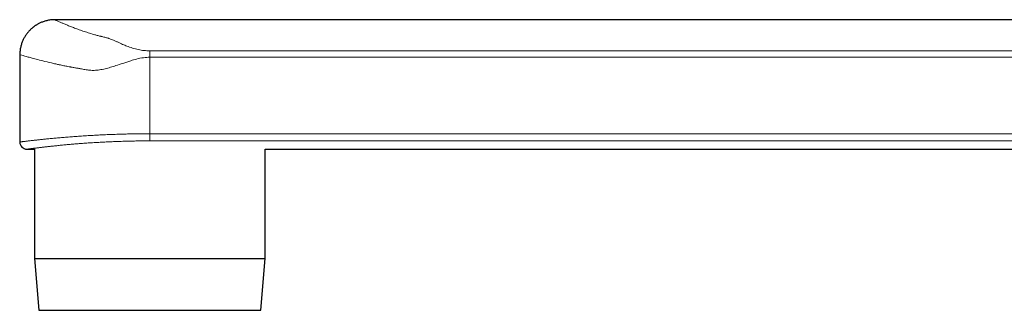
# Model space of a CAD drawing. Header units: millimetres. Extents: x 8 to 932, y 12 to 523.
# Tile 1 of 52: x 27 to 123, y 379 to 407. Entities that reach past the tile are written whole.
import ezdxf

# ---------------------------------------------------------------- set-up
doc = ezdxf.new("R2010")
doc.units = ezdxf.units.MM

msp = doc.modelspace()

# ---------------------------------------------------------------- linework, layer by layer
at = {"color": 7, "linetype": 'Continuous', "lineweight": 30}
for p, q in [((226.325, 407.442), (30.726, 407.442)), ((27.325, 404.042), (27.325, 395.542)), ((28.025, 394.842), (28.739, 394.842)), ((28.739, 394.842), (28.739, 384.196)), ((51.211, 384.196), (51.211, 394.842)), ((51.211, 394.842), (226.325, 394.842)), ((28.739, 384.196), (29.176, 379.164)), ((28.739, 384.196), (28.748, 384.196)), ((28.748, 384.196), (51.211, 384.196)), ((50.774, 379.164), (51.211, 384.196)), ((29.176, 379.164), (29.185, 379.164)), ((29.185, 379.164), (50.774, 379.164))]:
    msp.add_line(p, q, dxfattribs=at)
at = {"color": 252, "linetype": 'Continuous', "lineweight": 0}
for p, q in [((39.975, 404.415), (233.107, 404.415)), ((233.738, 403.795), (39.975, 403.795)), ((39.975, 403.795), (39.975, 396.345)), ((39.975, 396.345), (233.738, 396.345)), ((39.975, 396.345), (39.975, 395.652)), ((232.75, 395.652), (39.975, 395.652))]:
    msp.add_line(p, q, dxfattribs=at)
at = {"color": 7, "linetype": 'Continuous', "lineweight": 30}
msp.add_arc((28.025, 395.542), 0.7, 179.99493, 270.03626, dxfattribs=at)
msp.add_open_spline([(30.725, 407.442), (30.656, 407.441), (30.52, 407.438), (30.319, 407.42), (30.126, 407.391), (29.94, 407.352), (29.764, 407.305), (29.598, 407.251), (29.443, 407.192), (29.303, 407.132), (29.179, 407.071), (29.068, 407.012), (28.967, 406.953), (28.874, 406.895), (28.791, 406.839), (28.716, 406.786), (28.649, 406.735), (28.583, 406.683), (28.514, 406.626), (28.441, 406.561), (28.362, 406.488), (28.28, 406.405), (28.194, 406.314), (28.107, 406.213), (28.02, 406.103), (27.933, 405.984), (27.847, 405.855), (27.766, 405.72), (27.691, 405.579), (27.622, 405.435), (27.558, 405.283), (27.5, 405.123), (27.448, 404.956), (27.405, 404.782), (27.37, 404.603), (27.344, 404.419), (27.328, 404.232), (27.326, 404.106), (27.325, 404.042)], degree=3, knots=[0, 0, 0, 0, 0.038673, 0.07644, 0.113144, 0.148639, 0.182793, 0.215484, 0.246606, 0.276065, 0.300983, 0.324452, 0.346433, 0.36689, 0.385796, 0.402832, 0.418335, 0.433343, 0.449897, 0.468395, 0.488545, 0.510342, 0.533772, 0.558816, 0.584957, 0.612598, 0.641695, 0.672198, 0.701096, 0.731053, 0.762006, 0.793888, 0.826623, 0.860127, 0.894314, 0.929088, 0.964351, 1, 1, 1, 1], dxfattribs=at)
at = {"color": 252, "linetype": 'Continuous', "lineweight": 0}
for points, knots in [([(30.726, 407.442), (30.725, 407.442), (30.716, 407.446), (30.74, 407.435), (30.778, 407.417), (30.853, 407.383), (30.954, 407.337), (31.085, 407.278), (31.262, 407.2), (31.496, 407.098), (31.797, 406.97), (32.143, 406.829), (32.535, 406.675), (32.972, 406.513), (33.45, 406.345), (33.968, 406.175), (34.389, 406.048), (34.687, 405.963), (34.845, 405.92), (34.999, 405.879), (35.133, 405.843), (35.268, 405.811), (35.421, 405.774), (35.59, 405.734), (35.75, 405.693), (35.88, 405.656), (36.01, 405.615), (36.158, 405.561), (36.345, 405.486), (36.571, 405.39), (36.821, 405.277), (37.076, 405.159), (37.316, 405.051), (37.528, 404.958), (37.837, 404.831), (38.261, 404.68), (38.829, 404.53), (39.401, 404.433), (39.787, 404.421), (39.975, 404.415)], [0, 0, 0, 0, 0.000739, 0.036485, 0.072047, 0.10751, 0.14296, 0.178482, 0.214164, 0.261631, 0.308549, 0.355124, 0.401566, 0.448089, 0.494622, 0.540516, 0.586473, 0.59878, 0.611036, 0.623247, 0.634086, 0.641459, 0.652696, 0.667287, 0.678191, 0.687998, 0.696726, 0.709122, 0.725419, 0.745632, 0.769769, 0.794021, 0.815279, 0.833555, 0.848869, 0.892131, 0.930928, 0.966393, 1, 1, 1, 1]), ([(39.975, 403.795), (39.77, 403.785), (39.331, 403.763), (38.713, 403.629), (38.04, 403.431), (37.373, 403.208), (36.717, 402.986), (36.147, 402.807), (35.611, 402.662), (35.084, 402.557), (34.583, 402.503), (34.113, 402.524), (33.668, 402.594), (33.317, 402.653), (33.068, 402.699), (32.906, 402.729), (32.746, 402.757), (32.587, 402.785), (32.43, 402.813), (32.315, 402.832), (32.164, 402.86), (31.938, 402.904), (31.573, 402.977), (31.192, 403.057), (30.856, 403.13), (30.608, 403.186), (30.168, 403.287), (29.58, 403.427), (28.922, 403.594), (28.418, 403.731), (27.976, 403.855), (27.613, 403.957), (27.385, 404.024), (27.31, 404.046), (27.325, 404.042), (27.325, 404.042)], [0, 0, 0, 0, 0.0305641, 0.0654322, 0.0940861, 0.1358765, 0.1716063, 0.2000442, 0.228205, 0.2587517, 0.2857538, 0.3101066, 0.3369128, 0.3619848, 0.3717708, 0.3815386, 0.391302, 0.4010611, 0.4108159, 0.4205666, 0.4227218, 0.4395237, 0.4641279, 0.4947503, 0.5177602, 0.5360995, 0.5497681, 0.6179301, 0.6802108, 0.7366187, 0.7871657, 0.8596269, 0.9302954, 0.9992379, 1, 1, 1, 1]), ([(27.325, 395.542), (27.326, 395.542), (27.327, 395.542), (27.342, 395.544), (27.367, 395.547), (27.402, 395.552), (27.446, 395.557), (27.499, 395.564), (27.561, 395.572), (27.633, 395.581), (27.714, 395.591), (27.805, 395.602), (27.906, 395.614), (28.018, 395.627), (28.139, 395.642), (28.27, 395.657), (28.413, 395.674), (28.563, 395.691), (28.72, 395.709), (28.882, 395.727), (29.053, 395.746), (29.233, 395.765), (29.421, 395.785), (29.618, 395.806), (29.825, 395.827), (30.042, 395.849), (30.267, 395.871), (30.501, 395.894), (30.745, 395.917), (30.995, 395.94), (31.248, 395.962), (31.504, 395.984), (31.766, 396.006), (32.036, 396.028), (32.312, 396.05), (32.596, 396.071), (32.888, 396.093), (33.188, 396.113), (33.494, 396.134), (33.808, 396.154), (34.129, 396.173), (34.436, 396.191), (34.723, 396.206), (34.99, 396.22), (35.259, 396.233), (35.532, 396.246), (35.808, 396.258), (36.103, 396.27), (36.42, 396.282), (36.732, 396.292), (37.02, 396.301), (37.284, 396.309), (37.55, 396.316), (37.849, 396.323), (38.181, 396.329), (38.544, 396.335), (38.903, 396.34), (39.26, 396.343), (39.617, 396.345), (39.856, 396.345), (39.975, 396.345)], [0, 0, 0, 0, 0.016341, 0.03437, 0.052853, 0.071351, 0.088731, 0.106114, 0.123494, 0.140994, 0.158497, 0.175996, 0.193862, 0.211728, 0.229651, 0.247574, 0.265941, 0.284323, 0.301754, 0.319188, 0.33662, 0.35417, 0.371724, 0.389274, 0.407188, 0.425103, 0.443074, 0.461045, 0.479457, 0.497884, 0.515434, 0.532987, 0.550537, 0.568208, 0.585882, 0.603552, 0.621594, 0.639635, 0.657735, 0.675835, 0.694383, 0.712948, 0.72762, 0.742294, 0.756966, 0.771709, 0.786455, 0.801198, 0.818815, 0.836446, 0.850062, 0.863678, 0.877319, 0.89096, 0.909526, 0.928108, 0.946052, 0.963996, 0.981998, 1, 1, 1, 1]), ([(39.975, 395.652), (39.884, 395.651), (39.703, 395.651), (39.431, 395.65), (39.159, 395.648), (38.887, 395.645), (38.615, 395.641), (38.324, 395.636), (38.014, 395.63), (37.686, 395.622), (37.358, 395.613), (37.059, 395.603), (36.788, 395.594), (36.545, 395.585), (36.303, 395.575), (36.065, 395.565), (35.832, 395.554), (35.604, 395.543), (35.378, 395.531), (35.127, 395.518), (34.852, 395.502), (34.556, 395.485), (34.263, 395.466), (33.975, 395.447), (33.69, 395.427), (33.432, 395.408), (33.201, 395.391), (32.994, 395.375), (32.791, 395.358), (32.593, 395.342), (32.399, 395.325), (32.211, 395.309), (32.026, 395.293), (31.823, 395.274), (31.603, 395.253), (31.37, 395.231), (31.142, 395.208), (30.921, 395.186), (30.707, 395.164), (30.516, 395.144), (30.347, 395.125), (30.199, 395.109), (30.055, 395.093), (29.912, 395.077), (29.769, 395.06), (29.629, 395.044), (29.493, 395.028), (29.364, 395.013), (29.239, 394.998), (29.113, 394.982), (28.986, 394.967), (28.87, 394.952), (28.769, 394.939), (28.683, 394.928), (28.602, 394.918), (28.517, 394.907), (28.43, 394.896), (28.351, 394.885), (28.285, 394.877), (28.231, 394.87), (28.183, 394.863), (28.141, 394.858), (28.106, 394.853), (28.075, 394.849), (28.05, 394.845), (28.034, 394.843), (28.026, 394.842), (28.026, 394.842), (28.025, 394.842)], [0, 0, 0, 0, 0.014417, 0.028836, 0.043254, 0.057741, 0.07223, 0.086718, 0.104408, 0.122099, 0.139847, 0.157595, 0.171036, 0.184477, 0.197942, 0.211408, 0.224373, 0.237339, 0.250326, 0.263314, 0.280858, 0.298406, 0.31595, 0.333617, 0.351288, 0.368955, 0.382384, 0.395813, 0.409266, 0.422719, 0.435803, 0.448887, 0.461993, 0.475099, 0.492801, 0.510507, 0.52821, 0.546037, 0.563867, 0.581693, 0.595242, 0.608791, 0.622365, 0.635938, 0.650646, 0.665356, 0.680064, 0.694842, 0.709623, 0.724401, 0.742061, 0.759735, 0.773377, 0.78702, 0.800688, 0.814356, 0.832952, 0.851565, 0.866285, 0.881008, 0.895728, 0.910519, 0.925313, 0.940104, 0.957779, 0.975468, 0.989126, 1, 1, 1, 1])]:
    msp.add_open_spline(points, degree=3, knots=knots, dxfattribs=at)
msp.add_open_spline([(39.975, 403.795), (39.975, 403.858), (39.975, 403.985), (39.975, 404.161), (39.975, 404.313), (39.975, 404.381), (39.975, 404.415)], degree=3, dxfattribs=at)

doc.saveas('drawing.dxf')
